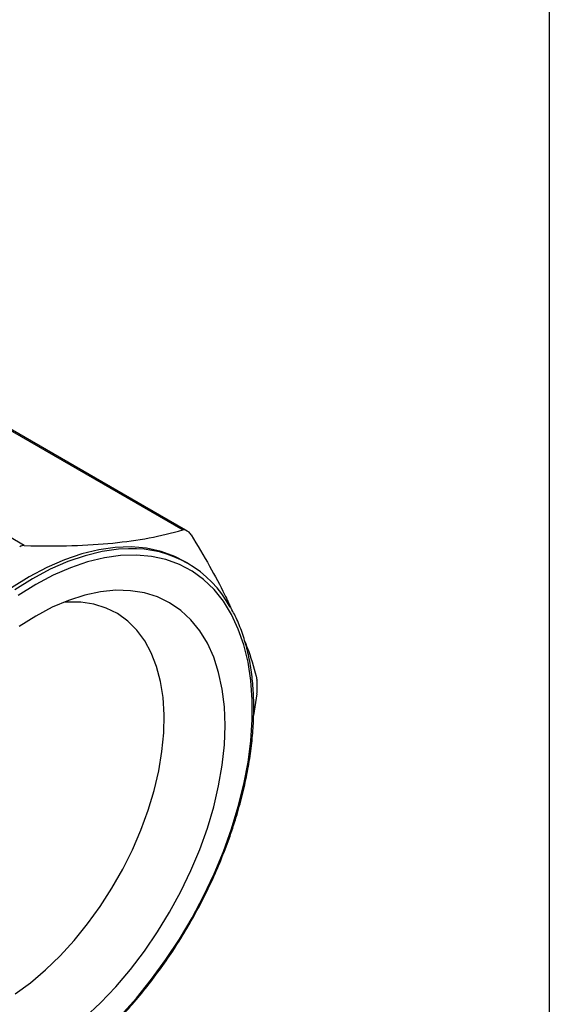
# Model space of a CAD drawing. Header units: inches. Extents: x 0.5 to 21.5, y 0.5 to 16.5.
# Tile 17 of 18: x 20.2 to 21.5, y 12.3 to 14.8. Entities that reach past the tile are written whole.
import ezdxf

# ---------------------------------------------------------------- set-up
doc = ezdxf.new("R2010")
doc.units = ezdxf.units.IN
doc.header["$LTSCALE"] = 2
doc.header["$MEASUREMENT"] = 0
doc.linetypes.add('SLD-Solid', pattern=[0])
doc.layers.add('TEXT', color=140, linetype='SLD-Solid', lineweight=25)

msp = doc.modelspace()

# ---------------------------------------------------------------- linework, layer by layer
for p, q in [((20.1071, 13.7614), (20.5837, 13.4863)), ((20.5915, 13.4853), (20.116, 13.7598)), ((20.5947, 13.4834), (20.1193, 13.7579)), ((20.1878, 13.4471), (19.7112, 13.7222)), ((20.5968, 13.4027), (20.5884, 13.4075)), ((20.7691, 13.0765), (20.7608, 13.0227))]:
    msp.add_line(p, q)
at = {"flags": 128}
for points in [[(20.5884, 13.4075), (20.5643, 13.4198), (20.53, 13.4323), (20.4935, 13.4403), (20.4552, 13.4438), (20.4152, 13.4426), (20.3738, 13.4368), (20.3313, 13.4265), (20.2879, 13.4117), (20.2439, 13.3925), (20.1997, 13.369), (20.1554, 13.3414)], [(20.448, 13.439), (20.4235, 13.4378), (20.3821, 13.432), (20.3396, 13.4217), (20.2962, 13.4069), (20.2523, 13.3877), (20.208, 13.3642), (20.1638, 13.3366)], [(20.4286, 12.2717), (20.468, 12.3161), (20.5058, 12.363), (20.5417, 12.4124), (20.5754, 12.4637), (20.6069, 12.5167), (20.6358, 12.5711), (20.662, 12.6265), (20.6853, 12.6825), (20.7056, 12.7388), (20.7227, 12.795), (20.7365, 12.8507), (20.7469, 12.9056), (20.7539, 12.9594), (20.7574, 13.0116), (20.7574, 13.0619), (20.7539, 13.1101), (20.7469, 13.1558), (20.7365, 13.1986), (20.7227, 13.2384), (20.7056, 13.2749), (20.6853, 13.3078), (20.662, 13.3369), (20.6358, 13.362), (20.6069, 13.383), (20.5754, 13.3997), (20.5417, 13.4121), (20.5058, 13.42), (20.468, 13.4233), (20.4286, 13.4222), (20.3878, 13.4165), (20.346, 13.4063), (20.3032, 13.3918), (20.26, 13.3728), (20.2164, 13.3497), (20.1728, 13.3225)], [(20.3389, 12.2673), (20.3782, 12.3043), (20.4164, 12.3446), (20.453, 12.3878), (20.4878, 12.4335), (20.5206, 12.4814), (20.551, 12.5312), (20.5789, 12.5824), (20.6041, 12.6348), (20.6262, 12.6878), (20.6453, 12.7411), (20.6611, 12.7943), (20.6735, 12.8469), (20.6825, 12.8986), (20.6878, 12.949), (20.6896, 12.9976), (20.6878, 13.0442), (20.6825, 13.0884), (20.6735, 13.1298), (20.6611, 13.1681), (20.6453, 13.203), (20.6262, 13.2343), (20.6041, 13.2617), (20.5789, 13.285), (20.551, 13.3041), (20.5206, 13.3187), (20.4878, 13.3288), (20.453, 13.3343), (20.4164, 13.3352), (20.3782, 13.3314), (20.3389, 13.323), (20.2986, 13.3101), (20.2576, 13.2927), (20.2164, 13.2709), (20.1751, 13.2451)], [(20.1653, 12.3264), (20.2034, 12.3546), (20.2408, 12.3865), (20.2772, 12.4219), (20.3123, 12.4603), (20.3458, 12.5016), (20.3774, 12.5453), (20.4067, 12.5909), (20.4336, 12.6383), (20.4578, 12.6868), (20.4791, 12.7361), (20.4973, 12.7858), (20.5122, 12.8353), (20.5238, 12.8844), (20.5318, 12.9325), (20.5363, 12.9792), (20.5372, 13.0242), (20.5345, 13.067), (20.5282, 13.1072), (20.5184, 13.1445), (20.5052, 13.1786), (20.4886, 13.2091), (20.4688, 13.2358), (20.4461, 13.2585), (20.4205, 13.277), (20.3923, 13.291), (20.3618, 13.3005), (20.3293, 13.3054), (20.295, 13.3057), (20.2855, 13.305)]]:
    msp.add_lwpolyline(points, dxfattribs=at)
for centre, radius, start, end in [((20.4537, 13.239), 0.2822, 59.2225, 60.7668), ((20.4582, 13.1627), 0.2766, 28.0645, 92.1081), ((19.972, 13.0958), 0.7981, 359.6139, 0.3861)]:
    msp.add_arc(centre, radius, start, end)
for points, knots in [([(20.1878, 13.4471), (20.2311, 13.446), (20.2703, 13.446), (20.3432, 13.4482), (20.3769, 13.4503), (20.4406, 13.4566), (20.4706, 13.4608), (20.5285, 13.4716), (20.5563, 13.4782), (20.5837, 13.4863)], [0, 0, 0, 0, 0.25, 0.25, 0.5, 0.5, 0.75, 0.75, 1, 1, 1, 1]), ([(20.6051, 13.4739), (20.6207, 13.4477), (20.6511, 13.3967), (20.6843, 13.3348), (20.6999, 13.3003), (20.7054, 13.2883)], [0, 0, 0, 0, 0.408317, 0.793303, 1, 1, 1, 1]), ([(20.7613, 13.0418), (20.7612, 13.0503), (20.761, 13.0748), (20.7581, 13.114), (20.7516, 13.1584), (20.742, 13.2004), (20.729, 13.2395), (20.7166, 13.2694), (20.7074, 13.2849), (20.7047, 13.2896)], [0, 0, 0, 0, 0.088492, 0.256548, 0.424658, 0.592727, 0.760681, 0.928421, 1, 1, 1, 1]), ([(20.739, 13.2074), (20.742, 13.1997), (20.7556, 13.1654), (20.7632, 13.135), (20.7691, 13.1114)], [0, 0, 0, 0, 0.225708, 1, 1, 1, 1]), ([(19.9692, 12.0189), (19.9748, 12.0189), (19.9929, 12.0187), (20.025, 12.0227), (20.0651, 12.0308), (20.1061, 12.0432), (20.1477, 12.0595), (20.1896, 12.0797), (20.2316, 12.1037), (20.2735, 12.1313), (20.315, 12.1623), (20.3558, 12.1965), (20.3958, 12.2339), (20.4347, 12.274), (20.4722, 12.3168), (20.5083, 12.3619), (20.5426, 12.4092), (20.5751, 12.4582), (20.6054, 12.5088), (20.6334, 12.5607), (20.6591, 12.6135), (20.6821, 12.667), (20.7024, 12.7209), (20.7199, 12.7748), (20.7344, 12.8285), (20.746, 12.8816), (20.7544, 12.9338), (20.7596, 12.984), (20.7612, 13.0197), (20.7613, 13.0385), (20.7613, 13.0418)], [0, 0, 0, 0, 0.016547, 0.053927, 0.091406, 0.128961, 0.166566, 0.204201, 0.241848, 0.279497, 0.317139, 0.354772, 0.392396, 0.43001, 0.467615, 0.505213, 0.542805, 0.580394, 0.617981, 0.655567, 0.693155, 0.730746, 0.768343, 0.805946, 0.843558, 0.881181, 0.918817, 0.956465, 0.992144, 1, 1, 1, 1])]:
    msp.add_open_spline(points, degree=3, knots=knots)
for points in [[(20.5915, 13.4853), (20.5889, 13.4867), (20.5863, 13.487), (20.5837, 13.4863)], [(20.6051, 13.4739), (20.603, 13.4774), (20.6006, 13.4799), (20.5981, 13.4815)], [(20.1878, 13.4471), (20.1838, 13.4472), (20.1798, 13.4462), (20.1762, 13.4442)], [(20.7701, 13.1012), (20.77, 13.1054), (20.7697, 13.1088), (20.7691, 13.1114)], [(20.7691, 13.0765), (20.7697, 13.0815), (20.77, 13.0863), (20.7701, 13.0905)]]:
    msp.add_open_spline(points, degree=3)
at = {"layer": 'TEXT'}
msp.add_line((21.5, 16.5), (21.5, 0.5), dxfattribs=at)

doc.saveas('drawing.dxf')
